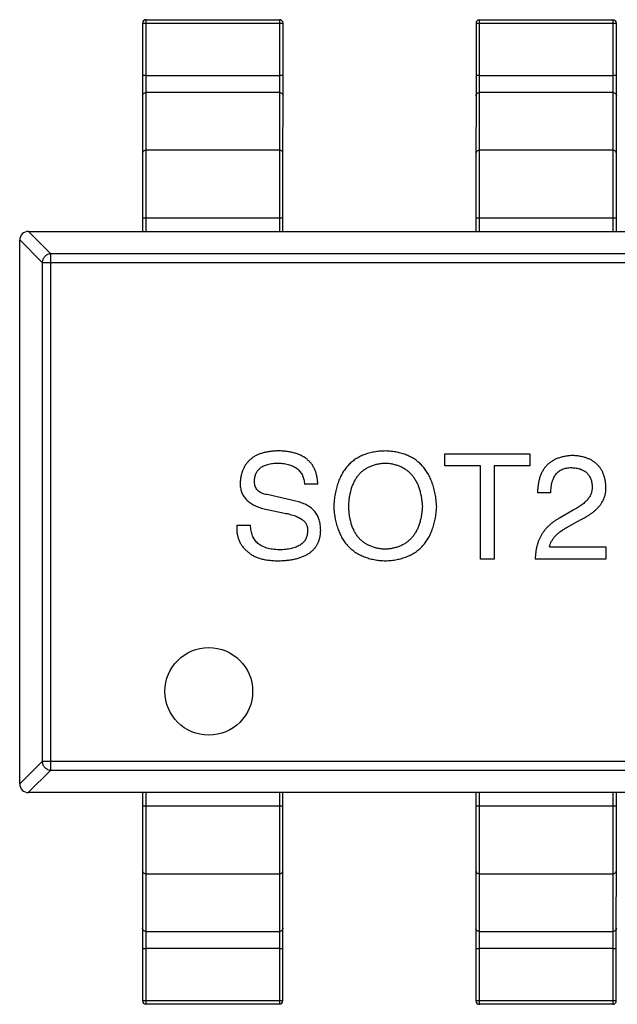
# Model space of a CAD drawing. Header units: millimetres. Extents: x 344 to 667, y 229 to 335.
# Tile 118 of 206: x 616.68 to 618.39, y 269.4 to 272.21. Entities that reach past the tile are written whole.
import ezdxf

# ---------------------------------------------------------------- set-up
doc = ezdxf.new("R2010")
doc.units = ezdxf.units.MM
doc.header["$LTSCALE"] = 0.5
doc.layers.get('0').update_dxf_attribs({"linetype": 'CONTINUOUS'})

msp = doc.modelspace()

# ---------------------------------------------------------------- linework, layer by layer
at = {"linetype": 'Continuous'}
for p, q in [((617.0345, 272.1999), (617.0344, 271.6065)), ((617.0444, 271.6065), (617.0445, 272.2099)), ((617.0445, 272.2099), (617.4245, 272.2099)), ((617.0445, 272.2004), (617.4245, 272.2004)), ((617.4245, 272.2099), (617.4244, 271.6065)), ((617.4344, 271.6065), (617.4345, 272.1999)), ((617.9845, 272.1998), (617.9844, 271.6064)), ((617.9944, 271.6064), (617.9945, 272.2098)), ((617.9945, 272.2098), (618.3745, 272.2098)), ((617.9945, 272.2004), (618.3745, 272.2003)), ((618.3745, 272.2098), (618.3744, 271.6064)), ((618.3844, 271.6064), (618.3845, 272.1998)), ((617.0445, 272.051), (617.4245, 272.051)), ((617.9945, 272.0509), (618.3745, 272.0509)), ((617.4245, 272.0021), (617.0445, 272.0022)), ((618.3745, 272.0021), (617.9945, 272.0021)), ((617.4244, 271.8381), (617.0444, 271.8381)), ((618.3744, 271.838), (617.9944, 271.838)), ((617.0344, 271.6455), (617.4344, 271.6454)), ((617.9844, 271.6454), (618.3844, 271.6454)), ((616.7731, 271.5424), (616.709, 271.6065)), ((616.7094, 271.6065), (619.6594, 271.6063)), ((616.6843, 270.0315), (616.6844, 271.5815)), ((616.6844, 271.582), (616.7485, 271.5179)), ((616.7485, 271.5179), (616.7484, 270.0952)), ((616.7485, 271.5179), (619.6203, 271.5176)), ((616.7729, 270.0706), (616.7731, 271.5424)), ((619.5958, 271.5422), (616.7731, 271.5424)), ((617.8956, 270.9723), (618.1382, 270.9723)), ((617.8956, 270.9379), (617.8956, 270.9723)), ((618.1382, 270.9723), (618.1382, 270.9379)), ((617.9972, 270.9379), (617.8956, 270.9379)), ((617.9972, 270.6723), (617.9972, 270.9379)), ((618.1382, 270.9379), (618.0366, 270.9379)), ((618.0366, 270.9379), (618.0366, 270.6723)), ((617.5337, 270.8855), (617.496, 270.8855)), ((617.4746, 270.8363), (617.3894, 270.856)), ((618.1974, 270.8608), (618.1596, 270.8608)), ((617.3763, 270.8166), (617.4386, 270.8035)), ((618.2613, 270.8116), (618.2219, 270.7887)), ((617.3025, 270.7691), (617.3419, 270.7691)), ((618.2432, 270.7625), (618.2744, 270.7805)), ((618.1941, 270.7067), (618.3547, 270.7067)), ((618.3547, 270.7067), (618.3547, 270.6723)), ((618.0366, 270.6723), (617.9972, 270.6723)), ((618.3547, 270.6723), (618.1531, 270.6723)), ((616.7484, 270.0952), (616.6843, 270.0311)), ((619.6202, 270.0949), (616.7484, 270.0952)), ((616.7088, 270.0065), (616.7729, 270.0706)), ((616.7729, 270.0706), (619.5957, 270.0704)), ((619.6593, 270.0063), (616.7093, 270.0065)), ((617.0343, 270.0065), (617.0342, 269.4131)), ((617.0442, 269.4031), (617.0443, 270.0065)), ((617.4243, 270.0065), (617.4242, 269.4031)), ((617.4342, 269.4131), (617.4343, 270.0065)), ((617.9843, 270.0064), (617.9842, 269.413)), ((617.9942, 269.403), (617.9943, 270.0064)), ((618.3743, 270.0064), (618.3742, 269.403)), ((618.3842, 269.413), (618.3843, 270.0064)), ((617.4343, 269.9675), (617.0343, 269.9675)), ((618.3843, 269.9674), (617.9843, 269.9675)), ((617.0443, 269.7749), (617.4243, 269.7749)), ((617.9943, 269.7748), (618.3743, 269.7748)), ((617.0443, 269.6108), (617.4243, 269.6108)), ((617.9943, 269.6108), (618.3743, 269.6107)), ((617.4242, 269.562), (617.0442, 269.562)), ((618.3742, 269.5619), (617.9942, 269.562)), ((617.4242, 269.4125), (617.0442, 269.4126)), ((618.3742, 269.4125), (617.9942, 269.4125)), ((617.4242, 269.4031), (617.0442, 269.4031)), ((618.3742, 269.403), (617.9942, 269.403))]:
    msp.add_line(p, q, dxfattribs=at)
msp.add_circle((617.223, 270.2951), 0.125, dxfattribs=at)
for centre, radius, start, end in [((617.0445, 272.1999), 0.01, 89.9951, 179.9951), ((617.4245, 272.1999), 0.01, 359.9951, 89.9951), ((617.9945, 272.1998), 0.01, 89.9951, 179.9951), ((618.3745, 272.1998), 0.01, 359.9951, 89.9951), ((616.7094, 271.5815), 0.025, 89.9951, 179.9951), ((616.7093, 270.0315), 0.025, 179.9951, 269.9951), ((617.0442, 269.4131), 0.01, 179.9951, 269.9951), ((617.4242, 269.4131), 0.01, 269.9951, 359.9951), ((617.9942, 269.413), 0.01, 179.9951, 269.9951), ((618.3742, 269.413), 0.01, 269.9951, 359.9951)]:
    msp.add_arc(centre, radius, start, end, dxfattribs=at)
for points, knots in [([(617.0345, 272.1999), (617.0345, 272.1999), (617.0346, 272.2), (617.0347, 272.2), (617.0349, 272.2001), (617.0354, 272.2002), (617.0363, 272.2002), (617.0375, 272.2003), (617.039, 272.2004), (617.0407, 272.2004), (617.0426, 272.2004), (617.0438, 272.2004), (617.0445, 272.2004)], [0, 0, 0, 0, 0.007007, 0.022207, 0.046429, 0.079689, 0.172082, 0.296123, 0.447019, 0.619102, 0.806017, 1, 1, 1, 1]), ([(617.4245, 272.2004), (617.4251, 272.2004), (617.4264, 272.2004), (617.4283, 272.2004), (617.43, 272.2003), (617.4315, 272.2003), (617.4327, 272.2002), (617.4335, 272.2001), (617.434, 272.2001), (617.4343, 272.2), (617.4344, 272.2), (617.4345, 272.1999), (617.4345, 272.1999)], [0, 0, 0, 0, 0.193983, 0.380898, 0.552981, 0.703877, 0.827918, 0.920311, 0.953571, 0.977793, 0.992993, 1, 1, 1, 1]), ([(617.9845, 272.1998), (617.9845, 272.1999), (617.9846, 272.1999), (617.9847, 272.2), (617.9849, 272.2), (617.9854, 272.2001), (617.9863, 272.2001), (617.9875, 272.2002), (617.989, 272.2003), (617.9907, 272.2003), (617.9926, 272.2004), (617.9938, 272.2004), (617.9945, 272.2004)], [0, 0, 0, 0, 0.007007, 0.022207, 0.046429, 0.079689, 0.172082, 0.296123, 0.447019, 0.619102, 0.806017, 1, 1, 1, 1]), ([(618.3745, 272.2003), (618.3751, 272.2003), (618.3764, 272.2003), (618.3783, 272.2003), (618.38, 272.2003), (618.3815, 272.2002), (618.3827, 272.2001), (618.3835, 272.2), (618.384, 272.2), (618.3843, 272.1999), (618.3844, 272.1999), (618.3845, 272.1998), (618.3845, 272.1998)], [0, 0, 0, 0, 0.193983, 0.380898, 0.552981, 0.703877, 0.827918, 0.920311, 0.953571, 0.977793, 0.992993, 1, 1, 1, 1]), ([(617.0445, 272.051), (617.0438, 272.051), (617.0425, 272.051), (617.0407, 272.0509), (617.039, 272.0509), (617.0375, 272.0508), (617.0363, 272.0508), (617.0354, 272.0507), (617.0349, 272.0506), (617.0347, 272.0506), (617.0345, 272.0505), (617.0345, 272.0505), (617.0345, 272.0505)], [0, 0, 0, 0, 0.193983, 0.380898, 0.552981, 0.703877, 0.827918, 0.920311, 0.953571, 0.977793, 0.992993, 1, 1, 1, 1]), ([(617.4345, 272.0504), (617.4345, 272.0504), (617.4344, 272.0505), (617.4342, 272.0505), (617.434, 272.0506), (617.4335, 272.0507), (617.4327, 272.0507), (617.4314, 272.0508), (617.4299, 272.0509), (617.4282, 272.0509), (617.4264, 272.0509), (617.4251, 272.051), (617.4245, 272.051)], [0, 0, 0, 0, 0.007007, 0.022207, 0.046429, 0.079689, 0.172082, 0.296123, 0.447019, 0.619102, 0.806017, 1, 1, 1, 1]), ([(617.9945, 272.0509), (617.9938, 272.0509), (617.9925, 272.0509), (617.9907, 272.0509), (617.989, 272.0508), (617.9875, 272.0508), (617.9863, 272.0507), (617.9854, 272.0506), (617.9849, 272.0505), (617.9847, 272.0505), (617.9845, 272.0505), (617.9845, 272.0504), (617.9845, 272.0504)], [0, 0, 0, 0, 0.193983, 0.380898, 0.552981, 0.703877, 0.827918, 0.920311, 0.953571, 0.977793, 0.992993, 1, 1, 1, 1]), ([(618.3845, 272.0503), (618.3845, 272.0504), (618.3844, 272.0504), (618.3842, 272.0505), (618.384, 272.0505), (618.3835, 272.0506), (618.3827, 272.0506), (618.3814, 272.0507), (618.3799, 272.0508), (618.3782, 272.0508), (618.3764, 272.0509), (618.3751, 272.0509), (618.3745, 272.0509)], [0, 0, 0, 0, 0.007007, 0.022207, 0.046429, 0.079689, 0.172082, 0.296123, 0.447019, 0.619102, 0.806017, 1, 1, 1, 1]), ([(617.0345, 271.9928), (617.0345, 271.994), (617.035, 271.9965), (617.0372, 271.9996), (617.0406, 272.0017), (617.0432, 272.0022), (617.0445, 272.0022)], [0, 0, 0, 0, 0.242809, 0.48985, 0.742832, 1, 1, 1, 1]), ([(617.4245, 272.0021), (617.4258, 272.0021), (617.4284, 272.0017), (617.4317, 271.9996), (617.4339, 271.9965), (617.4345, 271.994), (617.4345, 271.9927)], [0, 0, 0, 0, 0.257168, 0.51015, 0.757191, 1, 1, 1, 1]), ([(617.9845, 271.9927), (617.9845, 271.9939), (617.985, 271.9964), (617.9872, 271.9995), (617.9906, 272.0016), (617.9932, 272.0021), (617.9945, 272.0021)], [0, 0, 0, 0, 0.242809, 0.48985, 0.742832, 1, 1, 1, 1]), ([(618.3745, 272.0021), (618.3758, 272.0021), (618.3784, 272.0016), (618.3817, 271.9995), (618.3839, 271.9964), (618.3845, 271.9939), (618.3845, 271.9927)], [0, 0, 0, 0, 0.257168, 0.51015, 0.757191, 1, 1, 1, 1]), ([(617.0444, 271.8381), (617.0431, 271.8381), (617.0405, 271.8376), (617.0372, 271.8356), (617.035, 271.8325), (617.0344, 271.8299), (617.0344, 271.8287)], [0, 0, 0, 0, 0.257168, 0.51015, 0.757191, 1, 1, 1, 1]), ([(617.4344, 271.8287), (617.4344, 271.8299), (617.4339, 271.8324), (617.4317, 271.8355), (617.4283, 271.8376), (617.4257, 271.8381), (617.4244, 271.8381)], [0, 0, 0, 0, 0.242809, 0.48985, 0.742832, 1, 1, 1, 1]), ([(617.9944, 271.838), (617.9931, 271.838), (617.9905, 271.8376), (617.9872, 271.8355), (617.985, 271.8324), (617.9844, 271.8299), (617.9844, 271.8286)], [0, 0, 0, 0, 0.257168, 0.51015, 0.757191, 1, 1, 1, 1]), ([(618.3844, 271.8286), (618.3844, 271.8298), (618.3839, 271.8323), (618.3817, 271.8355), (618.3783, 271.8375), (618.3757, 271.838), (618.3744, 271.838)], [0, 0, 0, 0, 0.242809, 0.48985, 0.742832, 1, 1, 1, 1]), ([(616.7731, 271.5424), (616.7699, 271.5423), (616.7636, 271.5409), (616.7556, 271.5354), (616.7501, 271.5274), (616.7486, 271.521), (616.7485, 271.5179)], [0, 0, 0, 0, 0.248875, 0.5, 0.751125, 1, 1, 1, 1]), ([(617.4173, 270.9806), (617.4132, 270.9804), (617.4054, 270.98), (617.3939, 270.9786), (617.3833, 270.9765), (617.3733, 270.9738), (617.3641, 270.9704), (617.3557, 270.9663), (617.348, 270.9616), (617.341, 270.9561), (617.3348, 270.95), (617.3293, 270.9433), (617.3246, 270.9358), (617.3205, 270.9277), (617.3173, 270.9189), (617.3149, 270.9094), (617.3131, 270.8994), (617.3126, 270.8924), (617.3124, 270.8888)], [0, 0, 0, 0, 0.077604, 0.150579, 0.220083, 0.285578, 0.347594, 0.407359, 0.464757, 0.520774, 0.5761, 0.631449, 0.687327, 0.744836, 0.804268, 0.865895, 0.931164, 1, 1, 1, 1]), ([(617.5337, 270.8855), (617.5334, 270.8893), (617.533, 270.8968), (617.5313, 270.9076), (617.5288, 270.9177), (617.5254, 270.927), (617.5211, 270.9357), (617.5159, 270.9435), (617.5099, 270.9506), (617.503, 270.957), (617.4952, 270.9625), (617.4866, 270.9674), (617.4771, 270.9715), (617.4668, 270.9748), (617.4556, 270.9774), (617.4436, 270.9793), (617.4307, 270.9804), (617.4219, 270.9805), (617.4173, 270.9806)], [0, 0, 0, 0, 0.067746, 0.131468, 0.192012, 0.249947, 0.305924, 0.360562, 0.415062, 0.46941, 0.524967, 0.582613, 0.642659, 0.706195, 0.77304, 0.844305, 0.919608, 1, 1, 1, 1]), ([(617.7266, 270.9805), (617.7209, 270.9803), (617.71, 270.9798), (617.694, 270.9776), (617.6791, 270.9742), (617.6652, 270.9697), (617.6523, 270.9639), (617.6404, 270.9569), (617.6295, 270.9487), (617.6198, 270.9393), (617.611, 270.9287), (617.6033, 270.9169), (617.5966, 270.9039), (617.5911, 270.8897), (617.5864, 270.8744), (617.5829, 270.8578), (617.5802, 270.8401), (617.5794, 270.8278), (617.579, 270.8215)], [0, 0, 0, 0, 0.069152, 0.134813, 0.197211, 0.256568, 0.314021, 0.370015, 0.425333, 0.480469, 0.536197, 0.593559, 0.65308, 0.715045, 0.780396, 0.8495, 0.922535, 1, 1, 1, 1]), ([(617.8725, 270.8215), (617.872, 270.8278), (617.871, 270.8399), (617.8683, 270.8574), (617.8646, 270.8738), (617.8599, 270.889), (617.8543, 270.9031), (617.8476, 270.9161), (617.8399, 270.9278), (617.8313, 270.9385), (617.8216, 270.9479), (617.811, 270.9561), (617.7993, 270.9631), (617.7867, 270.9691), (617.773, 270.9737), (617.7584, 270.9772), (617.7428, 270.9796), (617.7321, 270.9802), (617.7266, 270.9805)], [0, 0, 0, 0, 0.077567, 0.150676, 0.219857, 0.285465, 0.347921, 0.407823, 0.465422, 0.52175, 0.577087, 0.632521, 0.688224, 0.745558, 0.804966, 0.866649, 0.931596, 1, 1, 1, 1]), ([(618.2613, 270.9674), (618.2572, 270.9672), (618.2494, 270.9668), (618.238, 270.9652), (618.2274, 270.9629), (618.2175, 270.9597), (618.2085, 270.9558), (618.2001, 270.951), (618.1925, 270.9456), (618.1858, 270.9392), (618.1798, 270.9321), (618.1745, 270.9242), (618.1701, 270.9156), (618.1664, 270.9061), (618.1635, 270.8959), (618.1614, 270.8849), (618.1601, 270.8731), (618.1598, 270.865), (618.1596, 270.8608)], [0, 0, 0, 0, 0.07282, 0.141057, 0.2062, 0.267672, 0.326735, 0.383519, 0.439188, 0.494454, 0.549628, 0.605958, 0.66397, 0.72402, 0.787502, 0.854127, 0.925065, 1, 1, 1, 1]), ([(618.3547, 270.8788), (618.3545, 270.8822), (618.3539, 270.8888), (618.3523, 270.8984), (618.3501, 270.9074), (618.3472, 270.9157), (618.3437, 270.9234), (618.3395, 270.9306), (618.3346, 270.937), (618.329, 270.9429), (618.3228, 270.9481), (618.3159, 270.9528), (618.3084, 270.9568), (618.3003, 270.9602), (618.2914, 270.9629), (618.282, 270.9651), (618.2719, 270.9666), (618.2649, 270.9671), (618.2613, 270.9674)], [0, 0, 0, 0, 0.070688, 0.137741, 0.201612, 0.262778, 0.321223, 0.378455, 0.434411, 0.490146, 0.546362, 0.603392, 0.662208, 0.723401, 0.787372, 0.85442, 0.925153, 1, 1, 1, 1]), ([(617.3533, 270.8937), (617.3534, 270.8957), (617.3535, 270.8997), (617.3542, 270.9055), (617.3556, 270.911), (617.3574, 270.916), (617.3598, 270.9207), (617.3627, 270.925), (617.3662, 270.9288), (617.3701, 270.9324), (617.3746, 270.9354), (617.3796, 270.9382), (617.3852, 270.9404), (617.3913, 270.9424), (617.3979, 270.9439), (617.405, 270.9451), (617.4126, 270.9458), (617.4178, 270.946), (617.4206, 270.9461)], [0, 0, 0, 0, 0.06343, 0.124222, 0.181144, 0.236526, 0.290131, 0.343393, 0.396288, 0.450954, 0.506479, 0.565175, 0.627059, 0.692946, 0.76251, 0.836996, 0.915797, 1, 1, 1, 1]), ([(617.4206, 270.9461), (617.4235, 270.946), (617.4291, 270.9456), (617.4374, 270.9446), (617.4451, 270.9431), (617.4522, 270.9412), (617.4589, 270.9389), (617.465, 270.9362), (617.4705, 270.933), (617.4755, 270.9295), (617.48, 270.9254), (617.4839, 270.9209), (617.4874, 270.9161), (617.4901, 270.9108), (617.4925, 270.9051), (617.4942, 270.8989), (617.4954, 270.8923), (617.4958, 270.8878), (617.496, 270.8855)], [0, 0, 0, 0, 0.080942, 0.15724, 0.229821, 0.297692, 0.36242, 0.423911, 0.482196, 0.539298, 0.594482, 0.64892, 0.70322, 0.758404, 0.815258, 0.874182, 0.93522, 1, 1, 1, 1]), ([(617.6216, 270.8215), (617.6219, 270.8264), (617.6224, 270.8358), (617.6242, 270.8494), (617.6266, 270.8622), (617.6298, 270.874), (617.6338, 270.885), (617.6385, 270.8951), (617.644, 270.9043), (617.6501, 270.9126), (617.6571, 270.92), (617.6649, 270.9264), (617.6733, 270.932), (617.6825, 270.9367), (617.6925, 270.9405), (617.7032, 270.9433), (617.7146, 270.9452), (617.7225, 270.9458), (617.7266, 270.9461)], [0, 0, 0, 0, 0.079527, 0.154518, 0.225493, 0.292262, 0.355914, 0.416367, 0.47473, 0.531171, 0.586124, 0.640791, 0.696133, 0.751962, 0.809861, 0.870342, 0.93333, 1, 1, 1, 1]), ([(617.7266, 270.9461), (617.7306, 270.9458), (617.7383, 270.9451), (617.7496, 270.9429), (617.7602, 270.9399), (617.77, 270.9361), (617.7791, 270.9313), (617.7875, 270.9257), (617.7952, 270.9192), (617.8022, 270.9118), (617.8084, 270.9035), (617.8138, 270.8943), (617.8187, 270.8843), (617.8227, 270.8734), (617.826, 270.8616), (617.8285, 270.849), (617.8305, 270.8356), (617.8312, 270.8263), (617.8315, 270.8215)], [0, 0, 0, 0, 0.066185, 0.128757, 0.188826, 0.247016, 0.303201, 0.358331, 0.413554, 0.469092, 0.525618, 0.584057, 0.64487, 0.708721, 0.775674, 0.846303, 0.920903, 1, 1, 1, 1]), ([(618.1974, 270.8608), (618.1975, 270.8637), (618.1977, 270.8694), (618.1985, 270.8776), (618.1998, 270.8852), (618.2015, 270.8923), (618.2037, 270.8988), (618.2062, 270.9047), (618.2093, 270.9101), (618.2128, 270.9149), (618.2167, 270.9192), (618.2211, 270.9229), (618.2259, 270.926), (618.2312, 270.9286), (618.2369, 270.9305), (618.243, 270.9319), (618.2495, 270.9328), (618.254, 270.9329), (618.2564, 270.933)], [0, 0, 0, 0, 0.082594, 0.15978, 0.232961, 0.301462, 0.365595, 0.426678, 0.484662, 0.540809, 0.595146, 0.648401, 0.702272, 0.757102, 0.813447, 0.872233, 0.934055, 1, 1, 1, 1]), ([(618.2564, 270.933), (618.2586, 270.9328), (618.263, 270.9326), (618.2694, 270.9319), (618.2753, 270.9307), (618.2809, 270.9292), (618.286, 270.9272), (618.2908, 270.9249), (618.2951, 270.9222), (618.2991, 270.9191), (618.3025, 270.9156), (618.3057, 270.9117), (618.3083, 270.9075), (618.3106, 270.9028), (618.3124, 270.8978), (618.3139, 270.8923), (618.3149, 270.8866), (618.3152, 270.8825), (618.3154, 270.8805)], [0, 0, 0, 0, 0.076112, 0.148436, 0.216883, 0.281466, 0.34298, 0.402356, 0.459881, 0.51546, 0.571111, 0.62658, 0.683162, 0.741007, 0.801404, 0.863825, 0.930544, 1, 1, 1, 1]), ([(617.3124, 270.8888), (617.3124, 270.8866), (617.3125, 270.8822), (617.3132, 270.8759), (617.3145, 270.8698), (617.3163, 270.864), (617.3185, 270.8585), (617.3212, 270.8532), (617.3246, 270.8483), (617.3283, 270.8436), (617.3326, 270.8393), (617.3373, 270.8351), (617.3426, 270.8314), (617.3484, 270.8278), (617.3546, 270.8245), (617.3614, 270.8217), (617.3686, 270.8188), (617.3737, 270.8174), (617.3763, 270.8166)], [0, 0, 0, 0, 0.063238, 0.123934, 0.183175, 0.240763, 0.297716, 0.35399, 0.41043, 0.466931, 0.525151, 0.585145, 0.647083, 0.711121, 0.778546, 0.84866, 0.922421, 1, 1, 1, 1]), ([(617.3894, 270.856), (617.3866, 270.8564), (617.3812, 270.8573), (617.3738, 270.8599), (617.3674, 270.8633), (617.3622, 270.8677), (617.3582, 270.873), (617.3553, 270.8791), (617.3536, 270.8861), (617.3534, 270.8911), (617.3533, 270.8937)], [0, 0, 0, 0, 0.148023, 0.281917, 0.403558, 0.517739, 0.629599, 0.744162, 0.865862, 1, 1, 1, 1]), ([(618.3154, 270.8805), (618.3155, 270.8789), (618.3157, 270.8757), (618.3153, 270.8708), (618.3145, 270.8661), (618.3134, 270.8614), (618.3115, 270.8568), (618.3094, 270.8523), (618.3067, 270.8478), (618.3035, 270.8435), (618.2999, 270.8392), (618.2958, 270.835), (618.2912, 270.831), (618.2861, 270.8269), (618.2806, 270.823), (618.2746, 270.819), (618.2681, 270.8152), (618.2636, 270.8129), (618.2613, 270.8116)], [0, 0, 0, 0, 0.052237, 0.103888, 0.155485, 0.207395, 0.259864, 0.31356, 0.369176, 0.4266, 0.486836, 0.550048, 0.61567, 0.685271, 0.75824, 0.834614, 0.915635, 1, 1, 1, 1]), ([(618.2744, 270.7805), (618.2778, 270.7821), (618.2844, 270.7851), (618.2938, 270.7901), (618.3026, 270.7953), (618.3107, 270.8006), (618.3181, 270.8061), (618.3249, 270.8118), (618.3309, 270.8177), (618.3363, 270.8238), (618.341, 270.83), (618.345, 270.8365), (618.3484, 270.8431), (618.3511, 270.8499), (618.353, 270.8569), (618.3543, 270.8641), (618.3549, 270.8714), (618.3548, 270.8764), (618.3547, 270.8788)], [0, 0, 0, 0, 0.082731, 0.161257, 0.236138, 0.307554, 0.375712, 0.440848, 0.502916, 0.562567, 0.619798, 0.675716, 0.73039, 0.78386, 0.837315, 0.890547, 0.944917, 1, 1, 1, 1]), ([(617.5419, 270.7543), (617.5418, 270.757), (617.5417, 270.7622), (617.5409, 270.7699), (617.5396, 270.7771), (617.5378, 270.784), (617.5354, 270.7905), (617.5325, 270.7966), (617.5291, 270.8024), (617.5251, 270.8077), (617.5207, 270.8127), (617.5157, 270.8172), (617.5101, 270.8214), (617.504, 270.8251), (617.4974, 270.8285), (617.4903, 270.8316), (617.4827, 270.8342), (617.4774, 270.8356), (617.4746, 270.8363)], [0, 0, 0, 0, 0.069111, 0.134881, 0.198727, 0.259407, 0.319007, 0.377056, 0.434317, 0.491571, 0.548636, 0.606792, 0.666243, 0.727818, 0.791484, 0.858071, 0.927249, 1, 1, 1, 1]), ([(617.579, 270.8215), (617.5795, 270.8155), (617.5804, 270.8038), (617.5832, 270.7867), (617.5869, 270.7709), (617.5917, 270.7561), (617.5973, 270.7424), (617.6041, 270.7299), (617.6118, 270.7185), (617.6206, 270.7083), (617.6304, 270.6992), (617.6412, 270.6912), (617.653, 270.6843), (617.6658, 270.6786), (617.6796, 270.6741), (617.6943, 270.6706), (617.7101, 270.6683), (617.721, 270.6677), (617.7265, 270.6674)], [0, 0, 0, 0, 0.075921, 0.147605, 0.21565, 0.280144, 0.341762, 0.400894, 0.458022, 0.514147, 0.569605, 0.625256, 0.681857, 0.740217, 0.800617, 0.86368, 0.930079, 1, 1, 1, 1]), ([(617.7265, 270.7002), (617.7225, 270.7005), (617.7146, 270.701), (617.7032, 270.703), (617.6925, 270.7058), (617.6825, 270.7094), (617.6733, 270.714), (617.6648, 270.7194), (617.6571, 270.7257), (617.6502, 270.7329), (617.644, 270.741), (617.6384, 270.7499), (617.6338, 270.7598), (617.6298, 270.7704), (617.6266, 270.782), (617.6242, 270.7944), (617.6224, 270.8077), (617.6219, 270.8168), (617.6216, 270.8215)], [0, 0, 0, 0, 0.06765, 0.131591, 0.192902, 0.251442, 0.307964, 0.363592, 0.418442, 0.47374, 0.529963, 0.587768, 0.647917, 0.710953, 0.777434, 0.847168, 0.921622, 1, 1, 1, 1]), ([(617.8315, 270.8215), (617.8312, 270.8169), (617.8305, 270.8078), (617.8285, 270.7947), (617.8259, 270.7825), (617.8227, 270.771), (617.8186, 270.7604), (617.8138, 270.7507), (617.8084, 270.7418), (617.8021, 270.7338), (617.7952, 270.7265), (617.7875, 270.7202), (617.7791, 270.7147), (617.77, 270.71), (617.7601, 270.7063), (617.7496, 270.7034), (617.7383, 270.7012), (617.7305, 270.7005), (617.7265, 270.7002)], [0, 0, 0, 0, 0.077942, 0.152007, 0.221727, 0.288073, 0.351, 0.411526, 0.469701, 0.526016, 0.581668, 0.637084, 0.692684, 0.749573, 0.808409, 0.869306, 0.932836, 1, 1, 1, 1]), ([(617.7265, 270.6674), (617.7321, 270.6677), (617.7428, 270.6683), (617.7584, 270.6706), (617.773, 270.6741), (617.7866, 270.6786), (617.7993, 270.6843), (617.8109, 270.6912), (617.8216, 270.6991), (617.8313, 270.7083), (617.8399, 270.7185), (617.8476, 270.7299), (617.8543, 270.7424), (617.8599, 270.7561), (617.8646, 270.7709), (617.8683, 270.7867), (617.871, 270.8037), (617.872, 270.8155), (617.8725, 270.8215)], [0, 0, 0, 0, 0.069543, 0.135551, 0.198218, 0.258467, 0.316451, 0.372703, 0.428457, 0.483848, 0.539952, 0.597251, 0.656588, 0.718448, 0.783219, 0.851581, 0.92366, 1, 1, 1, 1]), ([(617.4386, 270.8035), (617.4415, 270.8029), (617.4471, 270.8018), (617.4552, 270.7999), (617.4627, 270.7977), (617.4696, 270.7953), (617.4759, 270.7927), (617.4815, 270.7899), (617.4866, 270.7868), (617.491, 270.7836), (617.4948, 270.7801), (617.4981, 270.7764), (617.5006, 270.7724), (617.5026, 270.7682), (617.5039, 270.7638), (617.5047, 270.7592), (617.5047, 270.7544), (617.5043, 270.7511), (617.5041, 270.7494)], [0, 0, 0, 0, 0.0932, 0.181198, 0.26306, 0.339627, 0.41092, 0.477479, 0.538825, 0.596824, 0.650619, 0.702235, 0.751666, 0.79967, 0.847759, 0.896274, 0.946739, 1, 1, 1, 1]), ([(618.2219, 270.7887), (618.2192, 270.7872), (618.2138, 270.7842), (618.2062, 270.7791), (618.199, 270.7738), (618.1924, 270.768), (618.1863, 270.7619), (618.1807, 270.7555), (618.1756, 270.7488), (618.171, 270.7416), (618.1669, 270.7342), (618.1634, 270.7263), (618.1604, 270.7182), (618.1579, 270.7097), (618.1559, 270.7008), (618.1544, 270.6916), (618.1534, 270.6821), (618.1532, 270.6756), (618.1531, 270.6723)], [0, 0, 0, 0, 0.065828, 0.130094, 0.192451, 0.254037, 0.313974, 0.373757, 0.433048, 0.492243, 0.551902, 0.611758, 0.672678, 0.734814, 0.798569, 0.863693, 0.930488, 1, 1, 1, 1]), ([(617.3025, 270.7691), (617.3025, 270.765), (617.3024, 270.7571), (617.3036, 270.7455), (617.3058, 270.7348), (617.3092, 270.7249), (617.3137, 270.7158), (617.3192, 270.7075), (617.3258, 270.7), (617.331, 270.6958), (617.3336, 270.6937)], [0, 0, 0, 0, 0.144278, 0.280018, 0.408467, 0.530887, 0.648749, 0.76463, 0.881475, 1, 1, 1, 1]), ([(617.4238, 270.6986), (617.4206, 270.6987), (617.4143, 270.699), (617.4051, 270.6999), (617.3966, 270.7014), (617.3887, 270.7035), (617.3814, 270.706), (617.3747, 270.7091), (617.3686, 270.7128), (617.3631, 270.7169), (617.3583, 270.7216), (617.3541, 270.7269), (617.3504, 270.7326), (617.3475, 270.7389), (617.3451, 270.7457), (617.3434, 270.7531), (617.3422, 270.7609), (617.342, 270.7663), (617.3419, 270.7691)], [0, 0, 0, 0, 0.079335, 0.15404, 0.224955, 0.291021, 0.353982, 0.414027, 0.47178, 0.527247, 0.581879, 0.636096, 0.691322, 0.747597, 0.806328, 0.867466, 0.932039, 1, 1, 1, 1]), ([(618.1941, 270.7067), (618.1946, 270.7093), (618.1956, 270.7146), (618.1989, 270.7221), (618.2032, 270.7294), (618.2088, 270.7365), (618.2156, 270.7434), (618.2237, 270.7501), (618.233, 270.7565), (618.2397, 270.7604), (618.2432, 270.7625)], [0, 0, 0, 0, 0.103034, 0.208166, 0.318255, 0.434664, 0.559728, 0.695394, 0.841708, 1, 1, 1, 1]), ([(617.4238, 270.6675), (617.4285, 270.6676), (617.4376, 270.668), (617.4509, 270.6693), (617.4632, 270.6713), (617.4746, 270.6739), (617.4852, 270.6771), (617.4949, 270.681), (617.5037, 270.6854), (617.5115, 270.6906), (617.5186, 270.6963), (617.5246, 270.7028), (617.5298, 270.7098), (617.534, 270.7175), (617.5374, 270.7258), (617.5399, 270.7348), (617.5414, 270.7443), (617.5417, 270.7509), (617.5419, 270.7543)], [0, 0, 0, 0, 0.08539, 0.165926, 0.241159, 0.312046, 0.378904, 0.441563, 0.500906, 0.55769, 0.612, 0.665045, 0.717904, 0.770385, 0.824307, 0.880048, 0.938483, 1, 1, 1, 1]), ([(617.5041, 270.7494), (617.504, 270.7474), (617.5038, 270.7435), (617.5026, 270.7379), (617.5009, 270.7326), (617.4986, 270.7277), (617.4957, 270.7232), (617.4921, 270.7191), (617.488, 270.7153), (617.4832, 270.712), (617.4779, 270.709), (617.4719, 270.7063), (617.4654, 270.7041), (617.4582, 270.7022), (617.4504, 270.7008), (617.4421, 270.6997), (617.4332, 270.6989), (617.427, 270.6987), (617.4238, 270.6986)], [0, 0, 0, 0, 0.05617, 0.109836, 0.161504, 0.212099, 0.262487, 0.313111, 0.36568, 0.419737, 0.477556, 0.53817, 0.603387, 0.672532, 0.746929, 0.825941, 0.910245, 1, 1, 1, 1]), ([(617.3336, 270.6937), (617.336, 270.6916), (617.3408, 270.6872), (617.3492, 270.6819), (617.3588, 270.6774), (617.3695, 270.6737), (617.3815, 270.6709), (617.3945, 270.6689), (617.4088, 270.6677), (617.4187, 270.6675), (617.4238, 270.6675)], [0, 0, 0, 0, 0.09804, 0.200818, 0.309803, 0.427378, 0.554601, 0.691373, 0.839613, 1, 1, 1, 1]), ([(616.7484, 270.0952), (616.7485, 270.092), (616.75, 270.0857), (616.7555, 270.0777), (616.7635, 270.0722), (616.7698, 270.0707), (616.7729, 270.0706)], [0, 0, 0, 0, 0.248875, 0.5, 0.751125, 1, 1, 1, 1]), ([(617.0343, 269.7843), (617.0343, 269.7831), (617.0348, 269.7806), (617.0371, 269.7774), (617.0404, 269.7754), (617.043, 269.7749), (617.0443, 269.7749)], [0, 0, 0, 0, 0.242809, 0.48985, 0.742832, 1, 1, 1, 1]), ([(617.4243, 269.7749), (617.4256, 269.7749), (617.4282, 269.7753), (617.4315, 269.7774), (617.4337, 269.7805), (617.4343, 269.783), (617.4343, 269.7843)], [0, 0, 0, 0, 0.257168, 0.51015, 0.757191, 1, 1, 1, 1]), ([(617.9843, 269.7842), (617.9843, 269.783), (617.9848, 269.7805), (617.9871, 269.7774), (617.9904, 269.7753), (617.993, 269.7748), (617.9943, 269.7748)], [0, 0, 0, 0, 0.242809, 0.48985, 0.742832, 1, 1, 1, 1]), ([(618.3743, 269.7748), (618.3756, 269.7748), (618.3782, 269.7753), (618.3815, 269.7773), (618.3837, 269.7805), (618.3843, 269.783), (618.3843, 269.7842)], [0, 0, 0, 0, 0.257168, 0.51015, 0.757191, 1, 1, 1, 1]), ([(617.0443, 269.6108), (617.043, 269.6108), (617.0404, 269.6113), (617.037, 269.6134), (617.0348, 269.6165), (617.0343, 269.619), (617.0343, 269.6202)], [0, 0, 0, 0, 0.257168, 0.51015, 0.757191, 1, 1, 1, 1]), ([(617.4343, 269.6202), (617.4343, 269.619), (617.4337, 269.6165), (617.4315, 269.6134), (617.4282, 269.6113), (617.4256, 269.6108), (617.4243, 269.6108)], [0, 0, 0, 0, 0.242809, 0.48985, 0.742832, 1, 1, 1, 1]), ([(617.9943, 269.6108), (617.993, 269.6108), (617.9904, 269.6112), (617.987, 269.6133), (617.9848, 269.6164), (617.9843, 269.6189), (617.9843, 269.6202)], [0, 0, 0, 0, 0.257168, 0.51015, 0.757191, 1, 1, 1, 1]), ([(618.3843, 269.6201), (618.3843, 269.6189), (618.3837, 269.6164), (618.3815, 269.6133), (618.3782, 269.6112), (618.3756, 269.6107), (618.3743, 269.6107)], [0, 0, 0, 0, 0.242809, 0.48985, 0.742832, 1, 1, 1, 1]), ([(617.0342, 269.5626), (617.0342, 269.5625), (617.0343, 269.5625), (617.0345, 269.5625), (617.0347, 269.5624), (617.0352, 269.5623), (617.036, 269.5623), (617.0373, 269.5622), (617.0388, 269.5621), (617.0405, 269.5621), (617.0423, 269.562), (617.0436, 269.562), (617.0442, 269.562)], [0, 0, 0, 0, 0.007007, 0.022207, 0.046429, 0.079689, 0.172082, 0.296123, 0.447019, 0.619102, 0.806017, 1, 1, 1, 1]), ([(617.4242, 269.562), (617.4249, 269.562), (617.4262, 269.562), (617.428, 269.562), (617.4297, 269.5621), (617.4312, 269.5621), (617.4325, 269.5622), (617.4333, 269.5623), (617.4338, 269.5624), (617.434, 269.5624), (617.4342, 269.5625), (617.4342, 269.5625), (617.4342, 269.5625)], [0, 0, 0, 0, 0.193983, 0.380898, 0.552981, 0.703877, 0.827918, 0.920311, 0.953571, 0.977793, 0.992993, 1, 1, 1, 1]), ([(617.9842, 269.5625), (617.9842, 269.5625), (617.9843, 269.5624), (617.9845, 269.5624), (617.9847, 269.5623), (617.9852, 269.5623), (617.986, 269.5622), (617.9873, 269.5621), (617.9888, 269.562), (617.9905, 269.562), (617.9923, 269.562), (617.9936, 269.562), (617.9942, 269.562)], [0, 0, 0, 0, 0.007007, 0.022207, 0.046429, 0.079689, 0.172082, 0.296123, 0.447019, 0.619102, 0.806017, 1, 1, 1, 1]), ([(618.3742, 269.5619), (618.3749, 269.5619), (618.3762, 269.5619), (618.378, 269.562), (618.3797, 269.562), (618.3812, 269.5621), (618.3825, 269.5621), (618.3833, 269.5622), (618.3838, 269.5623), (618.384, 269.5623), (618.3842, 269.5624), (618.3842, 269.5624), (618.3842, 269.5624)], [0, 0, 0, 0, 0.193983, 0.380898, 0.552981, 0.703877, 0.827918, 0.920311, 0.953571, 0.977793, 0.992993, 1, 1, 1, 1]), ([(617.0442, 269.4126), (617.0436, 269.4126), (617.0423, 269.4126), (617.0405, 269.4126), (617.0388, 269.4127), (617.0373, 269.4127), (617.036, 269.4128), (617.0352, 269.4129), (617.0347, 269.4129), (617.0345, 269.413), (617.0343, 269.413), (617.0342, 269.4131), (617.0342, 269.4131)], [0, 0, 0, 0, 0.193983, 0.380898, 0.552981, 0.703877, 0.827918, 0.920311, 0.953571, 0.977793, 0.992993, 1, 1, 1, 1]), ([(617.4342, 269.4131), (617.4342, 269.413), (617.4342, 269.413), (617.434, 269.413), (617.4338, 269.4129), (617.4333, 269.4128), (617.4324, 269.4128), (617.4312, 269.4127), (617.4297, 269.4126), (617.428, 269.4126), (617.4262, 269.4125), (617.4249, 269.4125), (617.4242, 269.4125)], [0, 0, 0, 0, 0.007007, 0.022207, 0.046429, 0.079689, 0.172082, 0.296123, 0.447019, 0.619102, 0.806017, 1, 1, 1, 1]), ([(617.9942, 269.4125), (617.9936, 269.4125), (617.9923, 269.4125), (617.9905, 269.4125), (617.9888, 269.4126), (617.9873, 269.4126), (617.986, 269.4127), (617.9852, 269.4128), (617.9847, 269.4129), (617.9845, 269.4129), (617.9843, 269.4129), (617.9842, 269.413), (617.9842, 269.413)], [0, 0, 0, 0, 0.193983, 0.380898, 0.552981, 0.703877, 0.827918, 0.920311, 0.953571, 0.977793, 0.992993, 1, 1, 1, 1]), ([(618.3842, 269.413), (618.3842, 269.413), (618.3842, 269.4129), (618.384, 269.4129), (618.3838, 269.4128), (618.3833, 269.4128), (618.3824, 269.4127), (618.3812, 269.4126), (618.3797, 269.4125), (618.378, 269.4125), (618.3762, 269.4125), (618.3749, 269.4125), (618.3742, 269.4125)], [0, 0, 0, 0, 0.007007, 0.022207, 0.046429, 0.079689, 0.172082, 0.296123, 0.447019, 0.619102, 0.806017, 1, 1, 1, 1])]:
    msp.add_open_spline(points, degree=3, knots=knots, dxfattribs=at)

doc.saveas('drawing.dxf')
